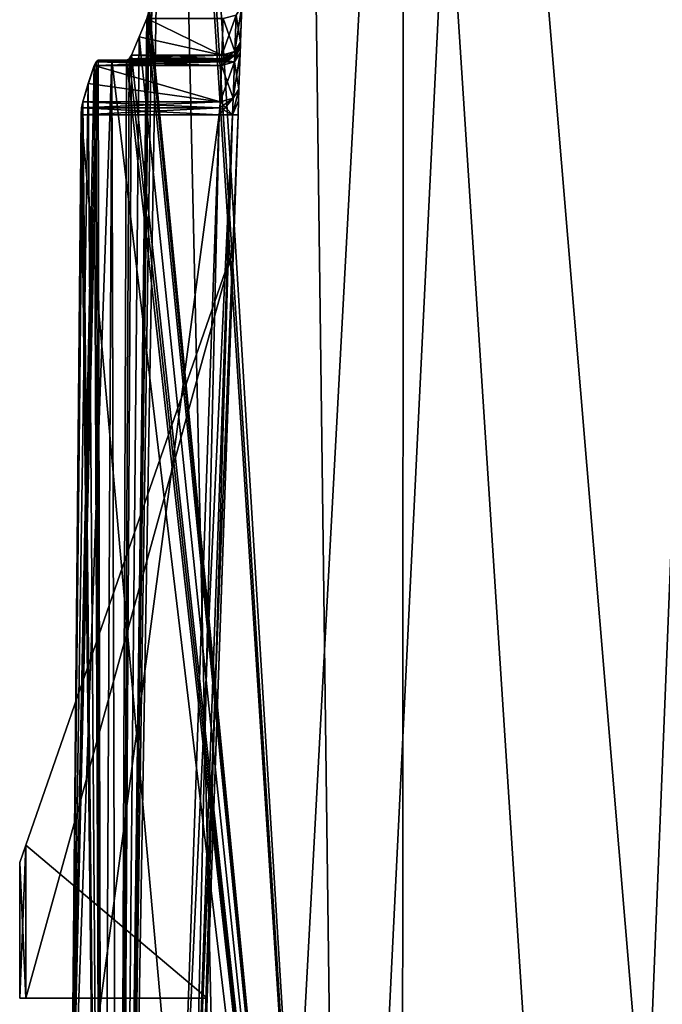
# Model space of a CAD drawing. Header units: millimetres. Extents: x -18.9 to 18.9, y -8.8 to 39.
# Tile 11 of 256: x -17.4 to -10.6, y 6.9 to 17.4. Entities that reach past the tile are written whole.
import ezdxf

# ---------------------------------------------------------------- set-up
doc = ezdxf.new("R2010")
doc.units = ezdxf.units.MM
doc.header["$LTSCALE"] = 41.718519
for name, color, linetype in [('15', 7, 'CONTINUOUS'), ('235', 7, 'CONTINUOUS'), ('236', 7, 'CONTINUOUS'), ('238', 7, 'CONTINUOUS'), ('239', 7, 'CONTINUOUS'), ('240', 7, 'CONTINUOUS'), ('242', 7, 'CONTINUOUS'), ('243', 7, 'CONTINUOUS'), ('244', 7, 'CONTINUOUS'), ('247', 7, 'CONTINUOUS'), ('248', 7, 'CONTINUOUS'), ('249', 7, 'CONTINUOUS'), ('256', 7, 'CONTINUOUS'), ('258', 7, 'CONTINUOUS'), ('263', 7, 'CONTINUOUS'), ('266', 7, 'CONTINUOUS'), ('267', 7, 'CONTINUOUS'), ('268', 7, 'CONTINUOUS'), ('269', 7, 'CONTINUOUS'), ('272', 7, 'CONTINUOUS'), ('280', 7, 'CONTINUOUS'), ('52', 7, 'CONTINUOUS'), ('53', 7, 'CONTINUOUS'), ('57', 7, 'CONTINUOUS'), ('58', 7, 'CONTINUOUS'), ('59', 7, 'CONTINUOUS'), ('60', 7, 'CONTINUOUS'), ('61', 7, 'CONTINUOUS'), ('64', 7, 'CONTINUOUS'), ('65', 7, 'CONTINUOUS'), ('69', 7, 'CONTINUOUS'), ('70', 7, 'CONTINUOUS'), ('78', 7, 'CONTINUOUS'), ('79', 7, 'CONTINUOUS')]:
    doc.layers.add(name, color=color, linetype=linetype)

msp = doc.modelspace()

# ---------------------------------------------------------------- linework, layer by layer
at = {"layer": '15', "color": 7, "linetype": 'Continuous'}
for points in [[(-16.351, -6.3, -5.95), (-15.798, 26.4, -7.293), (-15.069, -6.3, -8.699), (-16.351, -6.3, -5.95)], [(-15.798, 26.4, -7.293), (-16.351, -6.3, -5.95), (-15.862, 26.342, -7.152), (-15.798, 26.4, -7.293)], [(-13.967, -3.5, 10.377), (-15.798, 26.4, 7.293), (-15.862, 26.342, 7.152), (-13.967, -3.5, 10.377)], [(-13.967, -3.5, 10.377), (-14.353, 26.4, 9.836), (-15.798, 26.4, 7.293), (-13.967, -3.5, 10.377)], [(-15.798, 26.4, -7.293), (-13.307, 26.4, -11.211), (-15.069, -6.3, -8.699), (-15.798, 26.4, -7.293)], [(-15.069, -6.3, -8.699), (-13.307, 26.4, -11.211), (-13.329, -6.3, -11.184), (-15.069, -6.3, -8.699)], [(-13.967, -3.5, 10.377), (-12.502, 26.4, 12.102), (-14.353, 26.4, 9.836), (-13.967, -3.5, 10.377)], [(-13.967, -3.5, 10.377), (-10.002, -3.5, 14.238), (-12.502, 26.4, 12.102), (-13.967, -3.5, 10.377)], [(-13.329, -6.3, -11.184), (-13.307, 26.4, -11.211), (-11.184, -6.3, -13.329), (-13.329, -6.3, -11.184)], [(-13.307, 26.4, -11.211), (-9.872, 26.4, -14.329), (-11.184, -6.3, -13.329), (-13.307, 26.4, -11.211)], [(-10.002, -3.5, 14.238), (-10.297, 26.4, 14.026), (-12.502, 26.4, 12.102), (-10.002, -3.5, 14.238)], [(-11.184, -6.3, -13.329), (-9.872, 26.4, -14.329), (-8.699, -6.3, -15.069), (-11.184, -6.3, -13.329)], [(-16.351, -6.3, -5.95), (-16.02, 17.58, -6.792), (-15.862, 26.342, -7.152), (-16.351, -6.3, -5.95)], [(-15.889, 26.207, 7.093), (-13.967, -3.5, 10.377), (-15.862, 26.342, 7.152), (-15.889, 26.207, 7.093)], [(-16.02, 17.58, 6.792), (-13.967, -3.5, 10.377), (-15.889, 26.207, 7.093), (-16.02, 17.58, 6.792)], [(-16.02, 17.58, -6.792), (-16.351, -6.3, -5.95), (-16.027, 17.507, -6.775), (-16.02, 17.58, -6.792)], [(-16.027, 17.507, 6.775), (-13.967, -3.5, 10.377), (-16.02, 17.58, 6.792), (-16.027, 17.507, 6.775)], [(-16.027, 17.507, -6.775), (-16.351, -6.3, -5.95), (-16.045, 17.444, -6.731), (-16.027, 17.507, -6.775)], [(-16.045, 17.444, -6.731), (-16.351, -6.3, -5.95), (-16.128, 17.25, -6.531), (-16.045, 17.444, -6.731)], [(-16.128, 17.25, 6.531), (-13.967, -3.5, 10.377), (-16.045, 17.444, 6.731), (-16.128, 17.25, 6.531)], [(-16.045, 17.444, 6.731), (-13.967, -3.5, 10.377), (-16.027, 17.507, 6.775), (-16.045, 17.444, 6.731)], [(-16.128, 17.25, -6.531), (-16.351, -6.3, -5.95), (-16.208, 17.056, -6.33), (-16.128, 17.25, -6.531)], [(-16.208, 17.056, 6.33), (-13.967, -3.5, 10.377), (-16.128, 17.25, 6.531), (-16.208, 17.056, 6.33)], [(-16.208, 17.056, -6.33), (-16.351, -6.3, -5.95), (-16.232, 17.015, -6.266), (-16.208, 17.056, -6.33)], [(-16.232, 17.015, -6.266), (-16.351, -6.3, -5.95), (-16.261, 17, -6.191), (-16.232, 17.015, -6.266)], [(-16.261, 17, 6.191), (-13.967, -3.5, 10.377), (-16.232, 17.015, 6.266), (-16.261, 17, 6.191)], [(-16.232, 17.015, 6.266), (-13.967, -3.5, 10.377), (-16.208, 17.056, 6.33), (-16.232, 17.015, 6.266)], [(-16.418, 17, -5.763), (-16.351, -6.3, -5.95), (-16.856, 4.58, -4.316), (-16.418, 17, -5.763)], [(-16.563, 17, -5.331), (-16.418, 17, -5.763), (-16.856, 4.58, -4.316), (-16.563, 17, -5.331)], [(-16.587, 16.985, -5.255), (-16.563, 17, -5.331), (-16.856, 4.58, -4.316), (-16.587, 16.985, -5.255)], [(-16.607, 16.944, -5.192), (-16.587, 16.985, -5.255), (-16.856, 4.58, -4.316), (-16.607, 16.944, -5.192)], [(-16.669, 16.751, -4.992), (-16.607, 16.944, -5.192), (-16.856, 4.58, -4.316), (-16.669, 16.751, -4.992)], [(-16.669, 16.751, 4.992), (-16.52, -3.5, 5.465), (-16.607, 16.944, 5.192), (-16.669, 16.751, 4.992)], [(-16.607, 16.944, 5.192), (-16.52, -3.5, 5.465), (-16.587, 16.985, 5.255), (-16.607, 16.944, 5.192)], [(-16.587, 16.985, 5.255), (-16.52, -3.5, 5.465), (-16.563, 17, 5.331), (-16.587, 16.985, 5.255)], [(-16.563, 17, 5.331), (-16.52, -3.5, 5.465), (-16.418, 17, 5.763), (-16.563, 17, 5.331)], [(-16.52, -3.5, 5.465), (-13.967, -3.5, 10.377), (-16.418, 17, 5.763), (-16.52, -3.5, 5.465)], [(-16.418, 17, 5.763), (-13.967, -3.5, 10.377), (-16.261, 17, 6.191), (-16.418, 17, 5.763)], [(-16.261, 17, -6.191), (-16.351, -6.3, -5.95), (-16.418, 17, -5.763), (-16.261, 17, -6.191)], [(-16.728, 16.556, -4.791), (-16.669, 16.751, -4.992), (-16.856, 4.58, -4.316), (-16.728, 16.556, -4.791)], [(-16.728, 16.556, 4.791), (-16.52, -3.5, 5.465), (-16.669, 16.751, 4.992), (-16.728, 16.556, 4.791)], [(-16.74, 16.494, -4.747), (-16.728, 16.556, -4.791), (-16.856, 4.58, -4.316), (-16.74, 16.494, -4.747)], [(-16.745, 16.42, -4.73), (-16.74, 16.494, -4.747), (-16.856, 4.58, -4.316), (-16.745, 16.42, -4.73)], [(-16.745, 16.42, 4.73), (-16.52, -3.5, 5.465), (-16.74, 16.494, 4.747), (-16.745, 16.42, 4.73)], [(-16.74, 16.494, 4.747), (-16.52, -3.5, 5.465), (-16.728, 16.556, 4.791), (-16.74, 16.494, 4.747)], [(-16.856, 4.58, 4.316), (-16.52, -3.5, 5.465), (-16.745, 16.42, 4.73), (-16.856, 4.58, 4.316)]]:
    msp.add_3dface(points, dxfattribs=at)
at = {"layer": '235', "color": 7, "linetype": 'Continuous'}
for points in [[(-16.232, 17.015, -6.266), (-16.261, 17, -6.191), (-15.246, 17.015, -6.266), (-16.232, 17.015, -6.266)], [(-16.261, 17, -6.191), (-15.246, 17, -6.191), (-15.246, 17.015, -6.266), (-16.261, 17, -6.191)], [(-16.208, 17.056, -6.33), (-16.232, 17.015, -6.266), (-15.246, 17.056, -6.33), (-16.208, 17.056, -6.33)], [(-15.246, 17.056, -6.33), (-16.232, 17.015, -6.266), (-15.246, 17.015, -6.266), (-15.246, 17.056, -6.33)]]:
    msp.add_3dface(points, dxfattribs=at)
at = {"layer": '236', "color": 7, "linetype": 'Continuous'}
for points in [[(-15.046, 17.193, -6.191), (-15.033, 17.58, -6.592), (-15.093, 17.482, -6.689), (-15.046, 17.193, -6.191)], [(-15.232, 17.444, -6.731), (-15.246, 17.056, -6.33), (-15.107, 17.094, -6.288), (-15.232, 17.444, -6.731)], [(-15.232, 17.444, -6.731), (-15.107, 17.094, -6.288), (-15.093, 17.482, -6.689), (-15.232, 17.444, -6.731)], [(-15.107, 17.094, -6.288), (-15.046, 17.193, -6.191), (-15.093, 17.482, -6.689), (-15.107, 17.094, -6.288)]]:
    msp.add_3dface(points, dxfattribs=at)
at = {"layer": '238', "color": 7, "linetype": 'Continuous'}
for points in [[(-16.587, 16.985, -5.255), (-16.607, 16.944, -5.192), (-15.247, 16.985, -5.256), (-16.587, 16.985, -5.255)], [(-16.607, 16.944, -5.192), (-15.25, 16.944, -5.192), (-15.247, 16.985, -5.256), (-16.607, 16.944, -5.192)], [(-16.563, 17, -5.331), (-16.587, 16.985, -5.255), (-15.246, 17, -5.331), (-16.563, 17, -5.331)], [(-15.246, 17, -5.331), (-16.587, 16.985, -5.255), (-15.247, 16.985, -5.256), (-15.246, 17, -5.331)]]:
    msp.add_3dface(points, dxfattribs=at)
at = {"layer": '239', "color": 7, "linetype": 'Continuous'}
for points in [[(-15.064, 16.693, -4.652), (-15.05, 17.081, -5.053), (-15.11, 16.982, -5.15), (-15.064, 16.693, -4.652)], [(-15.25, 16.944, -5.192), (-15.263, 16.556, -4.791), (-15.124, 16.595, -4.749), (-15.25, 16.944, -5.192)], [(-15.11, 16.982, -5.15), (-15.25, 16.944, -5.192), (-15.124, 16.595, -4.749), (-15.11, 16.982, -5.15)], [(-15.064, 16.693, -4.652), (-15.11, 16.982, -5.15), (-15.124, 16.595, -4.749), (-15.064, 16.693, -4.652)]]:
    msp.add_3dface(points, dxfattribs=at)
at = {"layer": '240', "color": 7, "linetype": 'Continuous'}
for points in [[(-16.74, 16.494, -4.747), (-16.745, 16.42, -4.73), (-15.268, 16.494, -4.747), (-16.74, 16.494, -4.747)], [(-16.745, 16.42, -4.73), (-15.273, 16.42, -4.73), (-15.268, 16.494, -4.747), (-16.745, 16.42, -4.73)], [(-16.728, 16.556, -4.791), (-16.74, 16.494, -4.747), (-15.263, 16.556, -4.791), (-16.728, 16.556, -4.791)], [(-15.263, 16.556, -4.791), (-16.74, 16.494, -4.747), (-15.268, 16.494, -4.747), (-15.263, 16.556, -4.791)]]:
    msp.add_3dface(points, dxfattribs=at)
at = {"layer": '242', "color": 7, "linetype": 'Continuous'}
for points in [[(-15.033, 17.58, 6.592), (-15.046, 17.193, 6.191), (-15.106, 17.095, 6.288), (-15.033, 17.58, 6.592)], [(-15.033, 17.58, 6.592), (-15.106, 17.095, 6.288), (-15.093, 17.482, 6.689), (-15.033, 17.58, 6.592)], [(-15.246, 17.056, 6.33), (-15.232, 17.444, 6.731), (-15.093, 17.482, 6.689), (-15.246, 17.056, 6.33)], [(-15.106, 17.095, 6.288), (-15.246, 17.056, 6.33), (-15.093, 17.482, 6.689), (-15.106, 17.095, 6.288)]]:
    msp.add_3dface(points, dxfattribs=at)
at = {"layer": '243', "color": 7, "linetype": 'Continuous'}
for points in [[(-15.046, 17.193, 6.191), (-15.046, 17.193, 5.331), (-15.107, 17.056, 5.331), (-15.046, 17.193, 6.191)], [(-15.106, 17.057, 6.191), (-15.046, 17.193, 6.191), (-15.107, 17.056, 5.331), (-15.106, 17.057, 6.191)], [(-15.246, 17, 5.331), (-15.246, 17, 6.191), (-15.106, 17.057, 6.191), (-15.246, 17, 5.331)], [(-15.246, 17, 5.331), (-15.106, 17.057, 6.191), (-15.107, 17.056, 5.331), (-15.246, 17, 5.331)]]:
    msp.add_3dface(points, dxfattribs=at)
at = {"layer": '244', "color": 7, "linetype": 'Continuous'}
for points in [[(-16.607, 16.944, 5.192), (-16.587, 16.985, 5.255), (-15.25, 16.944, 5.192), (-16.607, 16.944, 5.192)], [(-16.587, 16.985, 5.255), (-16.563, 17, 5.331), (-15.247, 16.985, 5.256), (-16.587, 16.985, 5.255)], [(-15.25, 16.944, 5.192), (-16.587, 16.985, 5.255), (-15.247, 16.985, 5.256), (-15.25, 16.944, 5.192)], [(-16.563, 17, 5.331), (-15.246, 17, 5.331), (-15.247, 16.985, 5.256), (-16.563, 17, 5.331)]]:
    msp.add_3dface(points, dxfattribs=at)
at = {"layer": '247', "color": 7, "linetype": 'Continuous'}
for points in [[(-15.686, 4.58, 4.316), (-15.273, 16.42, 4.73), (-15.132, 16.417, 4.671), (-15.686, 4.58, 4.316)], [(-15.686, 4.58, 4.316), (-15.132, 16.417, 4.671), (-15.546, 4.578, 4.258), (-15.686, 4.58, 4.316)], [(-15.073, 16.42, 4.53), (-15.487, 4.58, 4.116), (-15.546, 4.578, 4.258), (-15.073, 16.42, 4.53)], [(-15.132, 16.417, 4.671), (-15.073, 16.42, 4.53), (-15.546, 4.578, 4.258), (-15.132, 16.417, 4.671)]]:
    msp.add_3dface(points, dxfattribs=at)
at = {"layer": '248', "color": 7, "linetype": 'Continuous'}
for points in [[(-16.745, 16.42, 4.73), (-16.74, 16.494, 4.747), (-15.273, 16.42, 4.73), (-16.745, 16.42, 4.73)], [(-16.74, 16.494, 4.747), (-16.728, 16.556, 4.791), (-15.268, 16.494, 4.747), (-16.74, 16.494, 4.747)], [(-15.273, 16.42, 4.73), (-16.74, 16.494, 4.747), (-15.268, 16.494, 4.747), (-15.273, 16.42, 4.73)], [(-16.728, 16.556, 4.791), (-15.263, 16.556, 4.791), (-15.268, 16.494, 4.747), (-16.728, 16.556, 4.791)]]:
    msp.add_3dface(points, dxfattribs=at)
at = {"layer": '249', "color": 7, "linetype": 'Continuous'}
for points in [[(-16.261, 17, 6.191), (-16.232, 17.015, 6.266), (-15.246, 17, 6.191), (-16.261, 17, 6.191)], [(-16.232, 17.015, 6.266), (-16.208, 17.056, 6.33), (-15.246, 17.015, 6.266), (-16.232, 17.015, 6.266)], [(-15.246, 17, 6.191), (-16.232, 17.015, 6.266), (-15.246, 17.015, 6.266), (-15.246, 17, 6.191)], [(-16.208, 17.056, 6.33), (-15.246, 17.056, 6.33), (-15.246, 17.015, 6.266), (-16.208, 17.056, 6.33)]]:
    msp.add_3dface(points, dxfattribs=at)
at = {"layer": '256', "color": 7, "linetype": 'Continuous'}
for points in [[(-15.273, 16.42, -4.73), (-15.686, 4.58, -4.316), (-15.545, 4.578, -4.257), (-15.273, 16.42, -4.73)], [(-15.273, 16.42, -4.73), (-15.545, 4.578, -4.257), (-15.132, 16.417, -4.671), (-15.273, 16.42, -4.73)], [(-15.545, 4.578, -4.257), (-15.487, 4.58, -4.116), (-15.132, 16.417, -4.671), (-15.545, 4.578, -4.257)], [(-15.487, 4.58, -4.116), (-15.073, 16.42, -4.53), (-15.132, 16.417, -4.671), (-15.487, 4.58, -4.116)]]:
    msp.add_3dface(points, dxfattribs=at)
at = {"layer": '258', "color": 7, "linetype": 'Continuous'}
for points in [[(-15.046, 17.193, -5.331), (-15.046, 17.193, -6.191), (-15.107, 17.056, -6.191), (-15.046, 17.193, -5.331)], [(-15.107, 17.056, -5.331), (-15.046, 17.193, -5.331), (-15.107, 17.056, -6.191), (-15.107, 17.056, -5.331)], [(-15.246, 17, -6.191), (-15.246, 17, -5.331), (-15.107, 17.056, -5.331), (-15.246, 17, -6.191)], [(-15.246, 17, -6.191), (-15.107, 17.056, -5.331), (-15.107, 17.056, -6.191), (-15.246, 17, -6.191)]]:
    msp.add_3dface(points, dxfattribs=at)
at = {"layer": '263', "color": 7, "linetype": 'Continuous'}
for points in [[(-15.05, 17.081, 5.053), (-15.064, 16.693, 4.652), (-15.124, 16.595, 4.749), (-15.05, 17.081, 5.053)], [(-15.11, 16.982, 5.15), (-15.05, 17.081, 5.053), (-15.124, 16.595, 4.749), (-15.11, 16.982, 5.15)], [(-15.263, 16.556, 4.791), (-15.25, 16.944, 5.192), (-15.11, 16.982, 5.15), (-15.263, 16.556, 4.791)], [(-15.263, 16.556, 4.791), (-15.11, 16.982, 5.15), (-15.124, 16.595, 4.749), (-15.263, 16.556, 4.791)]]:
    msp.add_3dface(points, dxfattribs=at)
at = {"layer": '266', "color": 7, "linetype": 'Continuous'}
for points in [[(-15.106, 17.095, 6.288), (-15.046, 17.193, 6.191), (-15.106, 17.057, 6.191), (-15.106, 17.095, 6.288)], [(-15.106, 17.095, 6.288), (-15.246, 17, 6.191), (-15.246, 17.015, 6.266), (-15.106, 17.095, 6.288)], [(-15.246, 17, 6.191), (-15.106, 17.095, 6.288), (-15.106, 17.057, 6.191), (-15.246, 17, 6.191)], [(-15.246, 17.056, 6.33), (-15.106, 17.095, 6.288), (-15.246, 17.015, 6.266), (-15.246, 17.056, 6.33)]]:
    msp.add_3dface(points, dxfattribs=at)
at = {"layer": '267', "color": 7, "linetype": 'Continuous'}
for points in [[(-15.046, 17.193, 5.331), (-15.047, 17.164, 5.181), (-15.11, 16.982, 5.15), (-15.046, 17.193, 5.331)], [(-15.107, 17.056, 5.331), (-15.046, 17.193, 5.331), (-15.11, 16.982, 5.15), (-15.107, 17.056, 5.331)], [(-15.047, 17.164, 5.181), (-15.05, 17.081, 5.053), (-15.11, 16.982, 5.15), (-15.047, 17.164, 5.181)], [(-15.107, 17.056, 5.331), (-15.25, 16.944, 5.192), (-15.247, 16.985, 5.256), (-15.107, 17.056, 5.331)], [(-15.25, 16.944, 5.192), (-15.107, 17.056, 5.331), (-15.11, 16.982, 5.15), (-15.25, 16.944, 5.192)], [(-15.246, 17, 5.331), (-15.107, 17.056, 5.331), (-15.247, 16.985, 5.256), (-15.246, 17, 5.331)]]:
    msp.add_3dface(points, dxfattribs=at)
at = {"layer": '268', "color": 7, "linetype": 'Continuous'}
for points in [[(-15.047, 17.164, -5.181), (-15.046, 17.193, -5.331), (-15.11, 16.982, -5.15), (-15.047, 17.164, -5.181)], [(-15.11, 16.982, -5.15), (-15.046, 17.193, -5.331), (-15.107, 17.056, -5.331), (-15.11, 16.982, -5.15)], [(-15.05, 17.081, -5.053), (-15.047, 17.164, -5.181), (-15.11, 16.982, -5.15), (-15.05, 17.081, -5.053)], [(-15.246, 17, -5.331), (-15.11, 16.982, -5.15), (-15.107, 17.056, -5.331), (-15.246, 17, -5.331)], [(-15.25, 16.944, -5.192), (-15.11, 16.982, -5.15), (-15.247, 16.985, -5.256), (-15.25, 16.944, -5.192)], [(-15.11, 16.982, -5.15), (-15.246, 17, -5.331), (-15.247, 16.985, -5.256), (-15.11, 16.982, -5.15)]]:
    msp.add_3dface(points, dxfattribs=at)
at = {"layer": '269', "color": 7, "linetype": 'Continuous'}
for points in [[(-15.107, 17.056, -6.191), (-15.046, 17.193, -6.191), (-15.107, 17.094, -6.288), (-15.107, 17.056, -6.191)], [(-15.246, 17.056, -6.33), (-15.107, 17.056, -6.191), (-15.107, 17.094, -6.288), (-15.246, 17.056, -6.33)], [(-15.246, 17, -6.191), (-15.107, 17.056, -6.191), (-15.246, 17.015, -6.266), (-15.246, 17, -6.191)], [(-15.107, 17.056, -6.191), (-15.246, 17.056, -6.33), (-15.246, 17.015, -6.266), (-15.107, 17.056, -6.191)]]:
    msp.add_3dface(points, dxfattribs=at)
at = {"layer": '272', "color": 7, "linetype": 'Continuous'}
for points in [[(-15.068, 16.568, -4.564), (-15.064, 16.693, -4.652), (-15.132, 16.417, -4.671), (-15.068, 16.568, -4.564)], [(-15.132, 16.417, -4.671), (-15.064, 16.693, -4.652), (-15.124, 16.595, -4.749), (-15.132, 16.417, -4.671)], [(-15.263, 16.556, -4.791), (-15.132, 16.417, -4.671), (-15.124, 16.595, -4.749), (-15.263, 16.556, -4.791)], [(-15.273, 16.42, -4.73), (-15.132, 16.417, -4.671), (-15.268, 16.494, -4.747), (-15.273, 16.42, -4.73)], [(-15.132, 16.417, -4.671), (-15.263, 16.556, -4.791), (-15.268, 16.494, -4.747), (-15.132, 16.417, -4.671)], [(-15.073, 16.42, -4.53), (-15.068, 16.568, -4.564), (-15.132, 16.417, -4.671), (-15.073, 16.42, -4.53)]]:
    msp.add_3dface(points, dxfattribs=at)
at = {"layer": '280', "color": 7, "linetype": 'Continuous'}
for points in [[(-15.064, 16.693, 4.652), (-15.068, 16.568, 4.564), (-15.132, 16.417, 4.671), (-15.064, 16.693, 4.652)], [(-15.124, 16.595, 4.749), (-15.064, 16.693, 4.652), (-15.132, 16.417, 4.671), (-15.124, 16.595, 4.749)], [(-15.124, 16.595, 4.749), (-15.273, 16.42, 4.73), (-15.268, 16.494, 4.747), (-15.124, 16.595, 4.749)], [(-15.273, 16.42, 4.73), (-15.124, 16.595, 4.749), (-15.132, 16.417, 4.671), (-15.273, 16.42, 4.73)], [(-15.263, 16.556, 4.791), (-15.124, 16.595, 4.749), (-15.268, 16.494, 4.747), (-15.263, 16.556, 4.791)], [(-15.068, 16.568, 4.564), (-15.073, 16.42, 4.53), (-15.132, 16.417, 4.671), (-15.068, 16.568, 4.564)]]:
    msp.add_3dface(points, dxfattribs=at)
at = {"layer": '52', "color": 7, "linetype": 'Continuous'}
for points in [[(-15.033, 17.58, 6.592), (-15.035, 17.5, -3.175), (-15.046, 17.193, -6.191), (-15.033, 17.58, 6.592)], [(-15.046, 17.193, -6.191), (-15.035, 17.5, -3.175), (-15.033, 17.58, -6.592), (-15.046, 17.193, -6.191)], [(-15.046, 17.193, 6.191), (-15.033, 17.58, 6.592), (-15.046, 17.193, 5.331), (-15.046, 17.193, 6.191)], [(-15.046, 17.193, 5.331), (-15.033, 17.58, 6.592), (-15.046, 17.193, -5.331), (-15.046, 17.193, 5.331)], [(-15.046, 17.193, -5.331), (-15.033, 17.58, 6.592), (-15.046, 17.193, -6.191), (-15.046, 17.193, -5.331)], [(-15.05, 17.081, 5.053), (-15.047, 17.164, 5.181), (-15.05, 17.081, -5.053), (-15.05, 17.081, 5.053)], [(-15.05, 17.081, -5.053), (-15.047, 17.164, 5.181), (-15.047, 17.164, -5.181), (-15.05, 17.081, -5.053)], [(-15.047, 17.164, 5.181), (-15.046, 17.193, 5.331), (-15.047, 17.164, -5.181), (-15.047, 17.164, 5.181)], [(-15.047, 17.164, -5.181), (-15.046, 17.193, 5.331), (-15.046, 17.193, -5.331), (-15.047, 17.164, -5.181)], [(-15.064, 16.693, 4.652), (-15.05, 17.081, 5.053), (-15.064, 16.693, -4.652), (-15.064, 16.693, 4.652)], [(-15.064, 16.693, -4.652), (-15.05, 17.081, 5.053), (-15.05, 17.081, -5.053), (-15.064, 16.693, -4.652)], [(-15.068, 16.568, 4.564), (-15.064, 16.693, 4.652), (-15.068, 16.568, -4.564), (-15.068, 16.568, 4.564)], [(-15.068, 16.568, -4.564), (-15.064, 16.693, 4.652), (-15.064, 16.693, -4.652), (-15.068, 16.568, -4.564)], [(-15.073, 16.42, 4.53), (-15.068, 16.568, 4.564), (-15.073, 16.42, -4.53), (-15.073, 16.42, 4.53)], [(-15.073, 16.42, -4.53), (-15.068, 16.568, 4.564), (-15.068, 16.568, -4.564), (-15.073, 16.42, -4.53)], [(-15.487, 4.58, -4.116), (-15.123, 15, -1.5), (-15.073, 16.42, -4.53), (-15.487, 4.58, -4.116)], [(-15.073, 16.42, 4.53), (-15.402, 7, 1.5), (-15.487, 4.58, 4.116), (-15.073, 16.42, 4.53)], [(-15.123, 15, 1.5), (-15.402, 7, 1.5), (-15.073, 16.42, 4.53), (-15.123, 15, 1.5)], [(-15.123, 15, -1.5), (-15.123, 15, 1.5), (-15.073, 16.42, 4.53), (-15.123, 15, -1.5)], [(-15.123, 15, -1.5), (-15.073, 16.42, 4.53), (-15.073, 16.42, -4.53), (-15.123, 15, -1.5)], [(-15.402, 7, -1.5), (-15.123, 15, -1.5), (-15.487, 4.58, -4.116), (-15.402, 7, -1.5)], [(-15.402, 7, 1.5), (-15.402, 7, -1.5), (-15.487, 4.58, -4.116), (-15.402, 7, 1.5)], [(-15.487, 4.58, 4.116), (-15.402, 7, 1.5), (-15.487, 4.58, -4.116), (-15.487, 4.58, 4.116)]]:
    msp.add_3dface(points, dxfattribs=at)
at = {"layer": '53', "color": 7, "linetype": 'Continuous'}
for points in [[(-16.418, 17, -5.763), (-16.563, 17, -5.331), (-15.246, 17, -5.331), (-16.418, 17, -5.763)], [(-16.563, 17, 5.331), (-16.418, 17, 5.763), (-16.261, 17, 6.191), (-16.563, 17, 5.331)], [(-16.563, 17, 5.331), (-16.261, 17, 6.191), (-15.246, 17, 6.191), (-16.563, 17, 5.331)], [(-16.563, 17, 5.331), (-15.246, 17, 6.191), (-15.246, 17, 5.331), (-16.563, 17, 5.331)], [(-16.261, 17, -6.191), (-16.418, 17, -5.763), (-15.246, 17, -5.331), (-16.261, 17, -6.191)], [(-15.246, 17, -6.191), (-16.261, 17, -6.191), (-15.246, 17, -5.331), (-15.246, 17, -6.191)]]:
    msp.add_3dface(points, dxfattribs=at)
at = {"layer": '57', "color": 7, "linetype": 'Continuous'}
for points in [[(-16.745, 16.42, -4.73), (-16.856, 4.58, -4.316), (-15.273, 16.42, -4.73), (-16.745, 16.42, -4.73)], [(-16.856, 4.58, -4.316), (-15.686, 4.58, -4.316), (-15.273, 16.42, -4.73), (-16.856, 4.58, -4.316)]]:
    msp.add_3dface(points, dxfattribs=at)
at = {"layer": '58', "color": 7, "linetype": 'Continuous'}
for points in [[(-15.402, 7, 1.5), (-15.123, 15, 1.5), (-17.335, 8.632, 1.5), (-15.402, 7, 1.5)], [(-15.402, 7, 1.5), (-17.335, 8.632, 1.5), (-17.335, 7, 1.5), (-15.402, 7, 1.5)]]:
    msp.add_3dface(points, dxfattribs=at)
at = {"layer": '59', "color": 7, "linetype": 'Continuous'}
for points in [[(-15.123, 15, -1.5), (-15.402, 7, -1.5), (-17.335, 7, -1.5), (-15.123, 15, -1.5)], [(-17.335, 8.632, -1.5), (-15.123, 15, -1.5), (-17.335, 7, -1.5), (-17.335, 8.632, -1.5)]]:
    msp.add_3dface(points, dxfattribs=at)
at = {"layer": '60', "color": 7, "linetype": 'Continuous'}
for points in [[(-15.402, 7, 1.5), (-17.335, 7, 1.5), (-17.4, 7), (-15.402, 7, 1.5)], [(-17.335, 7, -1.5), (-15.402, 7, 1.5), (-17.4, 7), (-17.335, 7, -1.5)], [(-15.402, 7, -1.5), (-15.402, 7, 1.5), (-17.335, 7, -1.5), (-15.402, 7, -1.5)]]:
    msp.add_3dface(points, dxfattribs=at)
at = {"layer": '61', "color": 7, "linetype": 'Continuous'}
for points in [[(-15.123, 15, 1.5), (-15.123, 15, -1.5), (-17.335, 8.632, -1.5), (-15.123, 15, 1.5)], [(-17.335, 8.632, 1.5), (-15.123, 15, 1.5), (-17.335, 8.632, -1.5), (-17.335, 8.632, 1.5)], [(-17.335, 8.632, 1.5), (-17.335, 8.632, -1.5), (-17.4, 8.445, 0), (-17.335, 8.632, 1.5)]]:
    msp.add_3dface(points, dxfattribs=at)
at = {"layer": '64', "color": 7, "linetype": 'Continuous'}
for points in [[(-17.335, 7, 1.5), (-17.335, 8.632, 1.5), (-17.4, 8.445, 0), (-17.335, 7, 1.5)], [(-17.335, 8.632, -1.5), (-17.335, 7, -1.5), (-17.4, 7), (-17.335, 8.632, -1.5)], [(-17.335, 8.632, -1.5), (-17.4, 7), (-17.4, 8.445, 0), (-17.335, 8.632, -1.5)], [(-17.4, 7), (-17.335, 7, 1.5), (-17.4, 8.445, 0), (-17.4, 7)]]:
    msp.add_3dface(points, dxfattribs=at)
at = {"layer": '65', "color": 7, "linetype": 'Continuous'}
for points in [[(-16.607, 16.944, -5.192), (-16.669, 16.751, -4.992), (-15.263, 16.556, -4.791), (-16.607, 16.944, -5.192)], [(-16.607, 16.944, -5.192), (-15.263, 16.556, -4.791), (-15.25, 16.944, -5.192), (-16.607, 16.944, -5.192)], [(-16.669, 16.751, -4.992), (-16.728, 16.556, -4.791), (-15.263, 16.556, -4.791), (-16.669, 16.751, -4.992)]]:
    msp.add_3dface(points, dxfattribs=at)
at = {"layer": '69', "color": 7, "linetype": 'Continuous'}
for points in [[(-16.045, 17.444, -6.731), (-16.128, 17.25, -6.531), (-15.246, 17.056, -6.33), (-16.045, 17.444, -6.731)], [(-15.232, 17.444, -6.731), (-16.045, 17.444, -6.731), (-15.246, 17.056, -6.33), (-15.232, 17.444, -6.731)], [(-16.128, 17.25, -6.531), (-16.208, 17.056, -6.33), (-15.246, 17.056, -6.33), (-16.128, 17.25, -6.531)]]:
    msp.add_3dface(points, dxfattribs=at)
at = {"layer": '70', "color": 7, "linetype": 'Continuous'}
for points in [[(-16.208, 17.056, 6.33), (-16.128, 17.25, 6.531), (-16.045, 17.444, 6.731), (-16.208, 17.056, 6.33)], [(-16.208, 17.056, 6.33), (-16.045, 17.444, 6.731), (-15.246, 17.056, 6.33), (-16.208, 17.056, 6.33)], [(-15.246, 17.056, 6.33), (-16.045, 17.444, 6.731), (-15.232, 17.444, 6.731), (-15.246, 17.056, 6.33)]]:
    msp.add_3dface(points, dxfattribs=at)
at = {"layer": '78', "color": 7, "linetype": 'Continuous'}
for points in [[(-16.856, 4.58, 4.316), (-16.745, 16.42, 4.73), (-15.686, 4.58, 4.316), (-16.856, 4.58, 4.316)], [(-15.686, 4.58, 4.316), (-16.745, 16.42, 4.73), (-15.273, 16.42, 4.73), (-15.686, 4.58, 4.316)]]:
    msp.add_3dface(points, dxfattribs=at)
at = {"layer": '79', "color": 7, "linetype": 'Continuous'}
for points in [[(-16.728, 16.556, 4.791), (-16.669, 16.751, 4.992), (-16.607, 16.944, 5.192), (-16.728, 16.556, 4.791)], [(-16.728, 16.556, 4.791), (-16.607, 16.944, 5.192), (-15.263, 16.556, 4.791), (-16.728, 16.556, 4.791)], [(-16.607, 16.944, 5.192), (-15.25, 16.944, 5.192), (-15.263, 16.556, 4.791), (-16.607, 16.944, 5.192)]]:
    msp.add_3dface(points, dxfattribs=at)

doc.saveas('drawing.dxf')
